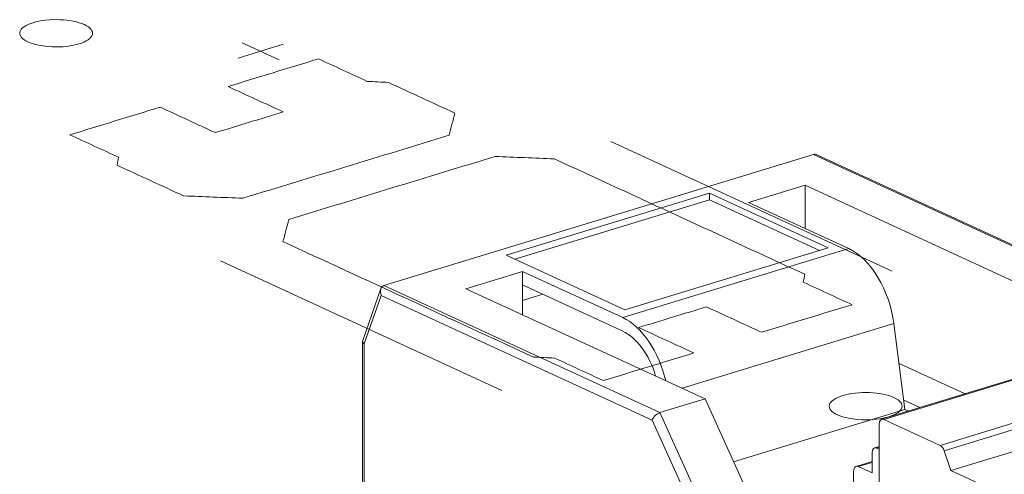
# Model space of a CAD drawing. Header units: inches. Extents: x -30 to 641, y 180 to 601.
# Tile 139 of 234: x 394.06 to 400.82, y 222.37 to 225.5. Entities that reach past the tile are written whole.
import ezdxf

# ---------------------------------------------------------------- set-up
doc = ezdxf.new("R2010")
doc.units = ezdxf.units.IN
doc.header["$MEASUREMENT"] = 0
doc.layers.add('1', color=7, linetype='Continuous')

# ---------------------------------------------------------------- blocks, each defined once
blk = doc.blocks.new('block 2839')
at = {"layer": '1', "color": 155, "lineweight": 18, "true_color": 0x4c7299}
blk.add_lwpolyline([(401.6796, 223.2737), (399.9733, 222.7523)], dxfattribs=at)
blk = doc.blocks.new('block 2840')
at = {"layer": '1', "color": 155, "lineweight": 18, "true_color": 0x4c7299}
blk.add_lwpolyline([(399.9564, 222.5659), (399.9246, 222.5562)], dxfattribs=at)
blk = doc.blocks.new('block 2841')
at = {"layer": '1', "color": 155, "lineweight": 18, "true_color": 0x4c7299}
blk.add_lwpolyline([(399.9077, 222.4625), (399.7984, 222.4291)], dxfattribs=at)
blk = doc.blocks.new('block 2845')
at = {"layer": '1', "color": 155, "lineweight": 18, "true_color": 0x4c7299}
blk.add_lwpolyline([(396.5382, 223.6503), (396.4128, 223.2935)], dxfattribs=at)
blk = doc.blocks.new('block 2846')
at = {"layer": '1', "color": 155, "lineweight": 18, "true_color": 0x4c7299}
blk.add_lwpolyline([(401.4181, 223.6987), (399.53, 224.5697)], dxfattribs=at)
blk = doc.blocks.new('block 2847')
at = {"layer": '1', "color": 155, "lineweight": 18, "true_color": 0x4c7299}
blk.add_lwpolyline([(396.412, 223.2889), (396.412, 220.0551)], dxfattribs=at)
blk = doc.blocks.new('block 3330')
at = {"layer": '1', "color": 155, "lineweight": 13, "true_color": 0x4c7299}
blk.add_lwpolyline([(400.9838, 222.7143), (400.4021, 222.5366)], dxfattribs=at)
blk = doc.blocks.new('block 3331')
at = {"layer": '1', "color": 155, "lineweight": 13, "true_color": 0x4c7299}
blk.add_lwpolyline([(400.3748, 222.5724), (400.9565, 222.7501)], dxfattribs=at)
blk = doc.blocks.new('block 3333')
at = {"layer": '1', "color": 155, "lineweight": 18, "true_color": 0x4c7299}
blk.add_lwpolyline([(400.3748, 222.5724), (399.9879, 222.7508)], dxfattribs=at)
blk = doc.blocks.new('block 3334')
at = {"layer": '1', "color": 155, "lineweight": 13, "true_color": 0x4c7299}
blk.add_lwpolyline([(401.6943, 223.2722), (399.9879, 222.7508)], dxfattribs=at)
blk = doc.blocks.new('block 3349')
at = {"layer": '1', "color": 155, "lineweight": 18, "true_color": 0x4c7299}
blk.add_lwpolyline([(401.0294, 222.5775), (400.4477, 222.3997)], dxfattribs=at)
blk = doc.blocks.new('block 3350')
at = {"layer": '1', "color": 155, "lineweight": 18, "true_color": 0x4c7299}
blk.add_lwpolyline([(400.4477, 222.3997), (400.4021, 222.5366)], dxfattribs=at)
blk = doc.blocks.new('block 3357')
at = {"layer": '1', "color": 155, "lineweight": 18, "true_color": 0x4c7299}
blk.add_lwpolyline([(400.7633, 222.2542), (400.4477, 222.3997)], dxfattribs=at)
blk = doc.blocks.new('block 3363')
at = {"layer": '1', "color": 155, "lineweight": 13, "true_color": 0x4c7299}
blk.add_lwpolyline([(401.3995, 223.6986), (399.5058, 224.5721)], dxfattribs=at)
blk = doc.blocks.new('block 3365')
at = {"layer": '1', "color": 155, "lineweight": 13, "true_color": 0x4c7299}
blk.add_lwpolyline([(396.5585, 223.6716), (398.4522, 222.7981)], dxfattribs=at)
blk = doc.blocks.new('block 3366')
at = {"layer": '1', "color": 155, "lineweight": 13, "true_color": 0x4c7299}
blk.add_lwpolyline([(398.3987, 222.7467), (396.5403, 223.604)], dxfattribs=at)
blk = doc.blocks.new('block 3368')
at = {"layer": '1', "color": 155, "lineweight": 13, "true_color": 0x4c7299}
blk.add_lwpolyline([(400.0578, 223.4097), (398.6047, 222.9657)], dxfattribs=at)
blk = doc.blocks.new('block 3369')
at = {"layer": '1', "color": 155, "lineweight": 13, "true_color": 0x4c7299}
blk.add_lwpolyline([(398.1971, 223.451), (399.7484, 223.925)], dxfattribs=at)
blk = doc.blocks.new('block 3370')
at = {"layer": '1', "color": 155, "lineweight": 13, "true_color": 0x4c7299}
blk.add_lwpolyline([(398.4522, 222.7981), (398.9553, 221.6855)], dxfattribs=at)
blk = doc.blocks.new('block 3371')
at = {"layer": '1', "color": 155, "lineweight": 18, "true_color": 0x4c7299}
blk.add_lwpolyline([(398.9019, 221.6341), (398.3987, 222.7467)], dxfattribs=at)
blk = doc.blocks.new('block 3389')
at = {"layer": '1', "color": 155, "lineweight": 18, "true_color": 0x4c7299}
blk.add_lwpolyline([(398.7933, 224.306), (397.3972, 223.8795)], dxfattribs=at)
blk = doc.blocks.new('block 3390')
at = {"layer": '1', "color": 155, "lineweight": 18, "true_color": 0x4c7299}
blk.add_lwpolyline([(397.3972, 223.8795), (398.2116, 223.5038)], dxfattribs=at)
blk = doc.blocks.new('block 3391')
at = {"layer": '1', "color": 155, "lineweight": 18, "true_color": 0x4c7299}
blk.add_lwpolyline([(398.2116, 223.5038), (399.6077, 223.9304)], dxfattribs=at)
blk = doc.blocks.new('block 3392')
at = {"layer": '1', "color": 155, "lineweight": 18, "true_color": 0x4c7299}
blk.add_lwpolyline([(399.6077, 223.9304), (398.7933, 224.306)], dxfattribs=at)
blk = doc.blocks.new('block 3393')
at = {"layer": '1', "color": 155, "lineweight": 18, "true_color": 0x4c7299}
blk.add_lwpolyline([(398.4522, 222.7981), (398.7624, 222.8929)], dxfattribs=at)
blk = doc.blocks.new('block 3394')
at = {"layer": '1', "color": 155, "lineweight": 18, "true_color": 0x4c7299}
blk.add_lwpolyline([(396.5585, 223.6716), (399.5058, 224.5721)], dxfattribs=at)
blk = doc.blocks.new('block 3395')
at = {"layer": '1', "color": 155, "lineweight": 18, "true_color": 0x4c7299}
blk.add_lwpolyline([(399.4481, 224.3609), (399.0603, 224.2424)], dxfattribs=at)
blk = doc.blocks.new('block 3396')
at = {"layer": '1', "color": 155, "lineweight": 18, "true_color": 0x4c7299}
blk.add_lwpolyline([(397.1212, 223.65), (398.7624, 222.8929)], dxfattribs=at)
blk = doc.blocks.new('block 3397')
at = {"layer": '1', "color": 155, "lineweight": 18, "true_color": 0x4c7299}
blk.add_lwpolyline([(399.0603, 224.2424), (399.7484, 223.925)], dxfattribs=at)
blk = doc.blocks.new('block 3398')
at = {"layer": '1', "color": 155, "lineweight": 18, "true_color": 0x4c7299}
blk.add_lwpolyline([(398.1971, 223.451), (397.5091, 223.7684)], dxfattribs=at)
blk = doc.blocks.new('block 3399')
at = {"layer": '1', "color": 155, "lineweight": 18, "true_color": 0x4c7299}
blk.add_lwpolyline([(401.0892, 223.6038), (399.4481, 224.3609)], dxfattribs=at)
blk = doc.blocks.new('block 3400')
at = {"layer": '1', "color": 155, "lineweight": 18, "true_color": 0x4c7299}
blk.add_lwpolyline([(397.5091, 223.7684), (397.1212, 223.65)], dxfattribs=at)
blk = doc.blocks.new('block 3402')
at = {"layer": '1', "color": 155, "lineweight": 18, "true_color": 0x4c7299}
blk.add_lwpolyline([(399.2656, 221.7803), (398.7624, 222.8929)], dxfattribs=at)
blk = doc.blocks.new('block 3405')
at = {"layer": '1', "color": 155, "lineweight": 13, "true_color": 0x4c7299}
blk.add_lwpolyline([(396.5403, 223.604), (396.4233, 223.2709)], dxfattribs=at)
blk = doc.blocks.new('block 3411')
at = {"layer": '1', "color": 155, "lineweight": 13, "true_color": 0x4c7299}
blk.add_lwpolyline([(399.9564, 222.56), (399.9392, 222.5547)], dxfattribs=at)
blk = doc.blocks.new('block 3412')
at = {"layer": '1', "color": 155, "lineweight": 18, "true_color": 0x4c7299}
blk.add_lwpolyline([(399.9392, 222.5547), (399.9564, 222.5468)], dxfattribs=at)
blk = doc.blocks.new('block 3413')
at = {"layer": '1', "color": 155, "lineweight": 18, "true_color": 0x4c7299}
blk.add_lwpolyline([(399.813, 222.4276), (399.9077, 222.3839)], dxfattribs=at)
blk = doc.blocks.new('block 3414')
at = {"layer": '1', "color": 155, "lineweight": 13, "true_color": 0x4c7299}
blk.add_lwpolyline([(399.9077, 222.4565), (399.813, 222.4276)], dxfattribs=at)
blk = doc.blocks.new('block 3415')
at = {"layer": '1', "color": 155, "lineweight": 18, "true_color": 0x4c7299}
blk.add_lwpolyline([(400.1333, 222.8205), (398.9576, 222.4613)], dxfattribs=at)
blk = doc.blocks.new('block 3416')
at = {"layer": '1', "color": 155, "lineweight": 18, "true_color": 0x4c7299}
blk.add_lwpolyline([(400.1333, 222.8205), (400.0578, 223.4097)], dxfattribs=at)
blk = doc.blocks.new('block 3429')
at = {"layer": '1', "color": 155, "lineweight": 18, "true_color": 0x4c7299}
blk.add_lwpolyline([(400.2361, 222.8326), (400.1253, 222.8837)], dxfattribs=at)
blk = doc.blocks.new('block 3431')
at = {"layer": '1', "color": 155, "lineweight": 18, "true_color": 0x4c7299}
blk.add_lwpolyline([(400.1333, 222.8205), (400.1585, 222.8089)], dxfattribs=at)
blk = doc.blocks.new('block 4382')
at = {"layer": '1', "color": 155, "lineweight": 18, "true_color": 0x4c7299}
blk.add_lwpolyline([(399.9564, 221.4748), (399.9564, 222.7191)], dxfattribs=at)
blk = doc.blocks.new('block 4386')
at = {"layer": '1', "color": 155, "lineweight": 18, "true_color": 0x4c7299}
blk.add_lwpolyline([(399.4481, 224.0635), (399.4481, 224.3609)], dxfattribs=at)
blk = doc.blocks.new('block 4387')
at = {"layer": '1', "color": 155, "lineweight": 18, "true_color": 0x4c7299}
blk.add_lwpolyline([(397.5091, 223.6758), (397.5091, 223.7684)], dxfattribs=at)
blk = doc.blocks.new('block 4390')
at = {"layer": '1', "color": 155, "lineweight": 18, "true_color": 0x4c7299}
blk.add_lwpolyline([(398.7933, 224.2597), (398.7933, 224.306)], dxfattribs=at)
blk = doc.blocks.new('block 4391')
at = {"layer": '1', "color": 155, "lineweight": 18, "true_color": 0x4c7299}
blk.add_lwpolyline([(398.7933, 224.2597), (397.4577, 223.8516)], dxfattribs=at)
blk = doc.blocks.new('block 4392')
at = {"layer": '1', "color": 155, "lineweight": 18, "true_color": 0x4c7299}
blk.add_lwpolyline([(399.5472, 223.9119), (398.7933, 224.2597)], dxfattribs=at)
blk = doc.blocks.new('block 4397')
at = {"layer": '1', "color": 155, "lineweight": 18, "true_color": 0x4c7299}
blk.add_lwpolyline([(398.1971, 223.3583), (397.5091, 223.6758)], dxfattribs=at)
blk = doc.blocks.new('block 4398')
at = {"layer": '1', "color": 155, "lineweight": 18, "true_color": 0x4c7299}
blk.add_lwpolyline([(397.5091, 223.4711), (397.5091, 223.6758)], dxfattribs=at)
blk = doc.blocks.new('block 4399')
at = {"layer": '1', "color": 155, "lineweight": 18, "true_color": 0x4c7299}
blk.add_lwpolyline([(399.9077, 222.3839), (399.9077, 222.5229)], dxfattribs=at)
blk = doc.blocks.new('block 4400')
at = {"layer": '1', "color": 155, "lineweight": 18, "true_color": 0x4c7299}
blk.add_lwpolyline([(399.7814, 222.2568), (399.7814, 222.3958)], dxfattribs=at)
blk = doc.blocks.new('block 4406')
at = {"layer": '1', "color": 155, "lineweight": 13, "true_color": 0x4c7299}
blk.add_lwpolyline([(396.4233, 223.2709), (396.4233, 220.0432)], dxfattribs=at)
blk = doc.blocks.new('block 4407')
at = {"layer": '1', "color": 155, "lineweight": 18, "true_color": 0x4c7299}
blk.add_lwpolyline([(397.5091, 223.5686), (397.6488, 223.6113)], dxfattribs=at)
blk = doc.blocks.new('block 4418')
at = {"layer": '1', "color": 155, "lineweight": 18, "true_color": 0x4c7299}
blk.add_lwpolyline([(400.5463, 222.9274), (400.0929, 223.1366)], dxfattribs=at)
blk = doc.blocks.new('block 4724')
at = {"layer": '1', "color": 252, "lineweight": 13, "true_color": 0x848484}
blk.add_lwpolyline([(397.3683, 222.9511), (395.4366, 223.8422)], dxfattribs=at)
blk = doc.blocks.new('block 4833')
at = {"layer": '1', "color": 252, "lineweight": 13, "true_color": 0x848484}
blk.add_lwpolyline([(400.0466, 223.7694), (398.1149, 224.6605)], dxfattribs=at)
blk = doc.blocks.new('block 4834')
at = {"layer": '1', "color": 252, "lineweight": 13, "true_color": 0x848484}
blk.add_lwpolyline([(395.5866, 225.3399), (395.8391, 225.2234)], dxfattribs=at)
blk = doc.blocks.new('block 4835')
at = {"layer": '1', "color": 252, "lineweight": 13, "true_color": 0x848484}
blk.add_lwpolyline([(395.5576, 225.2347), (395.8678, 225.3295)], dxfattribs=at)
blk = doc.blocks.new('block 5031')
at = {"layer": '1', "color": 252, "lineweight": 13, "true_color": 0x848484}
blk.add_lwpolyline([(397.3683, 222.9511), (395.4366, 223.8422)], dxfattribs=at)
blk = doc.blocks.new('block 5032')
at = {"layer": '1', "color": 252, "lineweight": 13, "true_color": 0x848484}
blk.add_lwpolyline([(395.5576, 225.2347), (395.8678, 225.3295)], dxfattribs=at)
blk = doc.blocks.new('block 5033')
at = {"layer": '1', "color": 252, "lineweight": 13, "true_color": 0x848484}
blk.add_lwpolyline([(395.5866, 225.3399), (395.8391, 225.2234)], dxfattribs=at)
blk = doc.blocks.new('block 5034')
at = {"layer": '1', "color": 252, "lineweight": 13, "true_color": 0x848484}
blk.add_lwpolyline([(400.0466, 223.7694), (398.1149, 224.6605)], dxfattribs=at)
blk = doc.blocks.new('block 5419')
at = {"layer": '1', "color": 155, "lineweight": 18, "true_color": 0x4c7299}
blk.add_open_spline([(400.4021, 222.5366), (400.3965, 222.5536), (400.386, 222.5672), (400.3748, 222.5724)], degree=3, dxfattribs=at)
blk = doc.blocks.new('block 5433')
at = {"layer": '1', "color": 155, "lineweight": 18, "true_color": 0x4c7299}
blk.add_open_spline([(399.9879, 222.7508), (399.9705, 222.7589), (399.9564, 222.7447), (399.9564, 222.7191)], degree=3, dxfattribs=at)
blk = doc.blocks.new('block 5437')
at = {"layer": '1', "color": 155, "lineweight": 18, "true_color": 0x4c7299}
blk.add_open_spline([(399.53, 224.5697), (399.5216, 224.5735), (399.5132, 224.5744), (399.5058, 224.5721)], degree=3, dxfattribs=at)
blk = doc.blocks.new('block 5439')
at = {"layer": '1', "color": 155, "lineweight": 18, "true_color": 0x4c7299}
blk.add_open_spline([(398.4522, 222.7981), (398.4308, 222.7916), (398.4068, 222.7685), (398.3987, 222.7467)], degree=3, dxfattribs=at)
blk = doc.blocks.new('block 5440')
at = {"layer": '1', "color": 155, "lineweight": 18, "true_color": 0x4c7299}
blk.add_open_spline([(396.5585, 223.6716), (396.5371, 223.6651), (396.5289, 223.6348), (396.5403, 223.604)], degree=3, dxfattribs=at)
blk = doc.blocks.new('block 5442')
at = {"layer": '1', "color": 155, "lineweight": 18, "true_color": 0x4c7299}
blk.add_open_spline([(400.0578, 223.4097), (400.0283, 223.6399), (399.8988, 223.8556), (399.7484, 223.925)], degree=3, dxfattribs=at)
blk = doc.blocks.new('block 5443')
at = {"layer": '1', "color": 155, "lineweight": 18, "true_color": 0x4c7299}
blk.add_open_spline([(398.4918, 223.0177), (398.445, 223.2185), (398.3278, 223.3907), (398.1971, 223.451)], degree=3, dxfattribs=at)
blk = doc.blocks.new('block 5451')
at = {"layer": '1', "color": 155, "lineweight": 18, "true_color": 0x4c7299}
blk.add_open_spline([(396.4128, 223.2935), (396.4103, 223.2862), (396.4141, 223.278), (396.4233, 223.2709)], degree=3, dxfattribs=at)
blk = doc.blocks.new('block 5455')
at = {"layer": '1', "color": 155, "lineweight": 18, "true_color": 0x4c7299}
blk.add_open_spline([(399.9392, 222.5547), (399.9218, 222.5628), (399.9077, 222.5485), (399.9077, 222.5229)], degree=3, dxfattribs=at)
blk = doc.blocks.new('block 5456')
at = {"layer": '1', "color": 155, "lineweight": 18, "true_color": 0x4c7299}
blk.add_open_spline([(399.813, 222.4276), (399.7956, 222.4356), (399.7814, 222.4214), (399.7814, 222.3958)], degree=3, dxfattribs=at)
blk = doc.blocks.new('block 5585')
at = {"layer": '1', "color": 155, "lineweight": 18, "true_color": 0x4c7299}
blk.add_open_spline([(398.4229, 223.0495), (398.3801, 223.1947), (398.2927, 223.3143), (398.1971, 223.3583)], degree=3, dxfattribs=at)
blk = doc.blocks.new('block 8723')
at = {"layer": '1', "color": 252, "lineweight": 13, "true_color": 0x848484}
blk.add_lwpolyline([(394.1517, 225.4776), (394.1708, 225.4829), (394.1916, 225.4876), (394.2138, 225.4915), (394.2373, 225.4947), (394.2616, 225.4969), (394.2865, 225.4983), (394.3362, 225.4981), (394.3604, 225.4967), (394.3837, 225.4944), (394.4275, 225.4876), (394.4484, 225.4829), (394.4683, 225.4773), (394.4868, 225.471), (394.5036, 225.464), (394.5184, 225.4564), (394.5311, 225.4484), (394.5415, 225.4399), (394.5495, 225.4313), (394.5551, 225.4226), (394.5585, 225.4138), (394.5597, 225.4048), (394.5585, 225.3956), (394.5548, 225.3864), (394.5487, 225.3773), (394.5402, 225.3684), (394.5293, 225.3599), (394.5164, 225.352), (394.5015, 225.3446), (394.4851, 225.3379), (394.4674, 225.3319), (394.4484, 225.3267), (394.4276, 225.322), (394.4053, 225.318), (394.3819, 225.3149), (394.3576, 225.3126), (394.3327, 225.3113), (394.2829, 225.3114), (394.2587, 225.3128), (394.2354, 225.3151), (394.1916, 225.322), (394.1707, 225.3267), (394.1509, 225.3322), (394.1324, 225.3385), (394.1156, 225.3455), (394.1008, 225.3531), (394.0881, 225.3612), (394.0777, 225.3696), (394.0697, 225.3782), (394.064, 225.387), (394.0606, 225.3957), (394.0595, 225.4047), (394.0607, 225.4139), (394.0643, 225.4231), (394.0704, 225.4323), (394.079, 225.4411), (394.0898, 225.4496), (394.1028, 225.4576), (394.1176, 225.465), (394.134, 225.4717), (394.1517, 225.4776)], dxfattribs=at)
blk = doc.blocks.new('block 8724')
at = {"layer": '1', "color": 252, "lineweight": 13, "true_color": 0x848484}
blk.add_lwpolyline([(399.7064, 222.9152), (399.7255, 222.9205), (399.7463, 222.9252), (399.7685, 222.9292), (399.792, 222.9323), (399.8163, 222.9346), (399.8412, 222.9359), (399.891, 222.9358), (399.9152, 222.9343), (399.9385, 222.9321), (399.9822, 222.9252), (400.0031, 222.9205), (400.023, 222.915), (400.0415, 222.9087), (400.0583, 222.9017), (400.0731, 222.8941), (400.0858, 222.886), (400.0962, 222.8776), (400.1042, 222.8689), (400.1099, 222.8602), (400.1132, 222.8515), (400.1144, 222.8424), (400.1132, 222.8333), (400.1096, 222.824), (400.1034, 222.8149), (400.0949, 222.8061), (400.084, 222.7976), (400.0711, 222.7896), (400.0562, 222.7822), (400.0398, 222.7755), (400.0222, 222.7696), (400.0031, 222.7643), (399.9823, 222.7596), (399.9601, 222.7557), (399.9366, 222.7525), (399.9123, 222.7503), (399.8874, 222.7489), (399.8376, 222.7491), (399.8134, 222.7505), (399.7901, 222.7527), (399.7464, 222.7596), (399.7255, 222.7643), (399.7056, 222.7698), (399.6871, 222.7761), (399.6703, 222.7831), (399.6555, 222.7907), (399.6428, 222.7988), (399.6324, 222.8072), (399.6244, 222.8159), (399.6188, 222.8246), (399.6154, 222.8334), (399.6142, 222.8424), (399.6154, 222.8516), (399.619, 222.8608), (399.6252, 222.8699), (399.6337, 222.8788), (399.6446, 222.8873), (399.6575, 222.8952), (399.6724, 222.9026), (399.6888, 222.9093), (399.7064, 222.9152)], dxfattribs=at)
blk = doc.blocks.new('block 8725')
at = {"layer": '1', "color": 252, "lineweight": 13, "true_color": 0x848484}
blk.add_open_spline([(399.1502, 223.3503), (399.357, 223.4135), (399.5638, 223.4767), (399.7706, 223.5398), (399.6591, 223.5913), (399.5475, 223.6428), (399.436, 223.6942), (399.4393, 223.7125), (399.4426, 223.7308), (399.4459, 223.7491), (398.8729, 224.0134), (398.3, 224.2777), (397.7271, 224.542), (397.5918, 224.5474), (397.4564, 224.5528), (397.321, 224.5581), (396.8494, 224.414), (396.3777, 224.2699), (395.9061, 224.1258), (395.8926, 224.075), (395.8791, 224.0241), (395.8657, 223.9733), (396.4386, 223.709), (397.0115, 223.4447), (397.5844, 223.1804), (397.6328, 223.1779), (397.6812, 223.1754), (397.7296, 223.1729), (397.8412, 223.1214), (397.9528, 223.07), (398.0643, 223.0185), (398.2711, 223.0817), (398.478, 223.1449), (398.6848, 223.2081), (398.5586, 223.2663), (398.4323, 223.3246), (398.3061, 223.3828), (398.4612, 223.4302), (398.6163, 223.4776), (398.7714, 223.525), (398.8977, 223.4667), (399.0239, 223.4085), (399.1502, 223.3503)], degree=3, knots=[0, 0, 0, 0, 1, 1, 1, 2, 2, 2, 3, 3, 3, 4, 4, 4, 5, 5, 5, 6, 6, 6, 7, 7, 7, 8, 8, 8, 9, 9, 9, 10, 10, 10, 11, 11, 11, 12, 12, 12, 13, 13, 13, 14, 14, 14, 14], dxfattribs=at)
blk = doc.blocks.new('block 8726')
at = {"layer": '1', "color": 252, "lineweight": 13, "true_color": 0x848484}
blk.add_open_spline([(399.1502, 223.3503), (399.357, 223.4135), (399.5638, 223.4767), (399.7706, 223.5398), (399.6591, 223.5913), (399.5475, 223.6428), (399.436, 223.6942), (399.4393, 223.7125), (399.4426, 223.7308), (399.4459, 223.7491), (398.8729, 224.0134), (398.3, 224.2777), (397.7271, 224.542), (397.5918, 224.5474), (397.4564, 224.5528), (397.321, 224.5581), (396.8494, 224.414), (396.3777, 224.2699), (395.9061, 224.1258), (395.8926, 224.075), (395.8791, 224.0241), (395.8657, 223.9733), (396.4386, 223.709), (397.0115, 223.4447), (397.5844, 223.1804), (397.6328, 223.1779), (397.6812, 223.1754), (397.7296, 223.1729), (397.8412, 223.1214), (397.9528, 223.07), (398.0643, 223.0185), (398.2711, 223.0817), (398.478, 223.1449), (398.6848, 223.2081), (398.5586, 223.2663), (398.4323, 223.3246), (398.3061, 223.3828), (398.4612, 223.4302), (398.6163, 223.4776), (398.7714, 223.525), (398.8977, 223.4667), (399.0239, 223.4085), (399.1502, 223.3503)], degree=3, knots=[0, 0, 0, 0, 1, 1, 1, 2, 2, 2, 3, 3, 3, 4, 4, 4, 5, 5, 5, 6, 6, 6, 7, 7, 7, 8, 8, 8, 9, 9, 9, 10, 10, 10, 11, 11, 11, 12, 12, 12, 13, 13, 13, 14, 14, 14, 14], dxfattribs=at)
blk = doc.blocks.new('block 8727')
at = {"layer": '1', "color": 252, "lineweight": 13, "true_color": 0x848484}
blk.add_open_spline([(397.0458, 224.8563), (397.0324, 224.8054), (397.0189, 224.7546), (397.0054, 224.7037), (396.5338, 224.5596), (396.0621, 224.4155), (395.5905, 224.2714), (395.4551, 224.2768), (395.3198, 224.2822), (395.1844, 224.2875), (395.0323, 224.3577), (394.8801, 224.4279), (394.728, 224.498), (394.7313, 224.5163), (394.7347, 224.5346), (394.738, 224.5529), (394.6264, 224.6044), (394.5148, 224.6559), (394.4032, 224.7073), (394.6101, 224.7705), (394.8169, 224.8337), (395.0237, 224.8969), (395.15, 224.8387), (395.2762, 224.7804), (395.4025, 224.7222), (395.5576, 224.7696), (395.7127, 224.817), (395.8678, 224.8644), (395.7416, 224.9226), (395.6153, 224.9809), (395.4891, 225.0391), (395.6959, 225.1023), (395.9027, 225.1655), (396.1096, 225.2287), (396.2212, 225.1772), (396.3327, 225.1257), (396.4443, 225.0743), (396.4927, 225.0718), (396.5411, 225.0693), (396.5895, 225.0668), (396.7416, 224.9966), (396.8937, 224.9264), (397.0458, 224.8563)], degree=3, knots=[0, 0, 0, 0, 1, 1, 1, 2, 2, 2, 3, 3, 3, 4, 4, 4, 5, 5, 5, 6, 6, 6, 7, 7, 7, 8, 8, 8, 9, 9, 9, 10, 10, 10, 11, 11, 11, 12, 12, 12, 13, 13, 13, 14, 14, 14, 14], dxfattribs=at)
blk = doc.blocks.new('block 8728')
at = {"layer": '1', "color": 252, "lineweight": 13, "true_color": 0x848484}
blk.add_open_spline([(397.0458, 224.8563), (397.0324, 224.8054), (397.0189, 224.7546), (397.0054, 224.7037), (396.5338, 224.5596), (396.0621, 224.4155), (395.5905, 224.2714), (395.4551, 224.2768), (395.3198, 224.2822), (395.1844, 224.2875), (395.0323, 224.3577), (394.8801, 224.4279), (394.728, 224.498), (394.7313, 224.5163), (394.7347, 224.5346), (394.738, 224.5529), (394.6264, 224.6044), (394.5148, 224.6559), (394.4032, 224.7073), (394.6101, 224.7705), (394.8169, 224.8337), (395.0237, 224.8969), (395.15, 224.8387), (395.2762, 224.7804), (395.4025, 224.7222), (395.5576, 224.7696), (395.7127, 224.817), (395.8678, 224.8644), (395.7416, 224.9226), (395.6153, 224.9809), (395.4891, 225.0391), (395.6959, 225.1023), (395.9027, 225.1655), (396.1096, 225.2287), (396.2212, 225.1772), (396.3327, 225.1257), (396.4443, 225.0743), (396.4927, 225.0718), (396.5411, 225.0693), (396.5895, 225.0668), (396.7416, 224.9966), (396.8937, 224.9264), (397.0458, 224.8563)], degree=3, knots=[0, 0, 0, 0, 1, 1, 1, 2, 2, 2, 3, 3, 3, 4, 4, 4, 5, 5, 5, 6, 6, 6, 7, 7, 7, 8, 8, 8, 9, 9, 9, 10, 10, 10, 11, 11, 11, 12, 12, 12, 13, 13, 13, 14, 14, 14, 14], dxfattribs=at)
blk = doc.blocks.new('block 9114')
at = {"layer": '1', "color": 252, "lineweight": 13, "true_color": 0x848484}
blk.add_lwpolyline([(394.1517, 225.4776), (394.1708, 225.4829), (394.1916, 225.4876), (394.2138, 225.4915), (394.2373, 225.4947), (394.2616, 225.4969), (394.2865, 225.4983), (394.3362, 225.4981), (394.3604, 225.4967), (394.3837, 225.4944), (394.4275, 225.4876), (394.4484, 225.4829), (394.4683, 225.4773), (394.4868, 225.471), (394.5036, 225.464), (394.5184, 225.4564), (394.5311, 225.4484), (394.5415, 225.4399), (394.5495, 225.4313), (394.5551, 225.4226), (394.5585, 225.4138), (394.5597, 225.4048), (394.5585, 225.3956), (394.5548, 225.3864), (394.5487, 225.3773), (394.5402, 225.3684), (394.5293, 225.3599), (394.5164, 225.352), (394.5015, 225.3446), (394.4851, 225.3379), (394.4674, 225.3319), (394.4484, 225.3267), (394.4276, 225.322), (394.4053, 225.318), (394.3819, 225.3149), (394.3576, 225.3126), (394.3327, 225.3113), (394.2829, 225.3114), (394.2587, 225.3128), (394.2354, 225.3151), (394.1916, 225.322), (394.1707, 225.3267), (394.1509, 225.3322), (394.1324, 225.3385), (394.1156, 225.3455), (394.1008, 225.3531), (394.0881, 225.3612), (394.0777, 225.3696), (394.0697, 225.3782), (394.064, 225.387), (394.0606, 225.3957), (394.0595, 225.4047), (394.0607, 225.4139), (394.0643, 225.4231), (394.0704, 225.4323), (394.079, 225.4411), (394.0898, 225.4496), (394.1028, 225.4576), (394.1176, 225.465), (394.134, 225.4717), (394.1517, 225.4776)], dxfattribs=at)
blk = doc.blocks.new('block 9115')
at = {"layer": '1', "color": 252, "lineweight": 13, "true_color": 0x848484}
blk.add_open_spline([(397.0458, 224.8563), (397.0324, 224.8054), (397.0189, 224.7546), (397.0054, 224.7037), (396.5338, 224.5596), (396.0621, 224.4155), (395.5905, 224.2714), (395.4551, 224.2768), (395.3198, 224.2822), (395.1844, 224.2875), (395.0323, 224.3577), (394.8801, 224.4279), (394.728, 224.498), (394.7313, 224.5163), (394.7347, 224.5346), (394.738, 224.5529), (394.6264, 224.6044), (394.5148, 224.6559), (394.4032, 224.7073), (394.6101, 224.7705), (394.8169, 224.8337), (395.0237, 224.8969), (395.15, 224.8387), (395.2762, 224.7804), (395.4025, 224.7222), (395.5576, 224.7696), (395.7127, 224.817), (395.8678, 224.8644), (395.7416, 224.9226), (395.6153, 224.9809), (395.4891, 225.0391), (395.6959, 225.1023), (395.9027, 225.1655), (396.1096, 225.2287), (396.2212, 225.1772), (396.3327, 225.1257), (396.4443, 225.0743), (396.4927, 225.0718), (396.5411, 225.0693), (396.5895, 225.0668), (396.7416, 224.9966), (396.8937, 224.9264), (397.0458, 224.8563)], degree=3, knots=[0, 0, 0, 0, 1, 1, 1, 2, 2, 2, 3, 3, 3, 4, 4, 4, 5, 5, 5, 6, 6, 6, 7, 7, 7, 8, 8, 8, 9, 9, 9, 10, 10, 10, 11, 11, 11, 12, 12, 12, 13, 13, 13, 14, 14, 14, 14], dxfattribs=at)
blk = doc.blocks.new('block 9116')
at = {"layer": '1', "color": 252, "lineweight": 13, "true_color": 0x848484}
blk.add_open_spline([(399.1502, 223.3503), (399.357, 223.4135), (399.5638, 223.4767), (399.7706, 223.5398), (399.6591, 223.5913), (399.5475, 223.6428), (399.436, 223.6942), (399.4393, 223.7125), (399.4426, 223.7308), (399.4459, 223.7491), (398.8729, 224.0134), (398.3, 224.2777), (397.7271, 224.542), (397.5918, 224.5474), (397.4564, 224.5528), (397.321, 224.5581), (396.8494, 224.414), (396.3777, 224.2699), (395.9061, 224.1258), (395.8926, 224.075), (395.8791, 224.0241), (395.8657, 223.9733), (396.4386, 223.709), (397.0115, 223.4447), (397.5844, 223.1804), (397.6328, 223.1779), (397.6812, 223.1754), (397.7296, 223.1729), (397.8412, 223.1214), (397.9528, 223.07), (398.0643, 223.0185), (398.2711, 223.0817), (398.478, 223.1449), (398.6848, 223.2081), (398.5586, 223.2663), (398.4323, 223.3246), (398.3061, 223.3828), (398.4612, 223.4302), (398.6163, 223.4776), (398.7714, 223.525), (398.8977, 223.4667), (399.0239, 223.4085), (399.1502, 223.3503)], degree=3, knots=[0, 0, 0, 0, 1, 1, 1, 2, 2, 2, 3, 3, 3, 4, 4, 4, 5, 5, 5, 6, 6, 6, 7, 7, 7, 8, 8, 8, 9, 9, 9, 10, 10, 10, 11, 11, 11, 12, 12, 12, 13, 13, 13, 14, 14, 14, 14], dxfattribs=at)
blk = doc.blocks.new('block 9117')
at = {"layer": '1', "color": 252, "lineweight": 13, "true_color": 0x848484}
blk.add_open_spline([(399.1502, 223.3503), (399.357, 223.4135), (399.5638, 223.4767), (399.7706, 223.5398), (399.6591, 223.5913), (399.5475, 223.6428), (399.436, 223.6942), (399.4393, 223.7125), (399.4426, 223.7308), (399.4459, 223.7491), (398.8729, 224.0134), (398.3, 224.2777), (397.7271, 224.542), (397.5918, 224.5474), (397.4564, 224.5528), (397.321, 224.5581), (396.8494, 224.414), (396.3777, 224.2699), (395.9061, 224.1258), (395.8926, 224.075), (395.8791, 224.0241), (395.8657, 223.9733), (396.4386, 223.709), (397.0115, 223.4447), (397.5844, 223.1804), (397.6328, 223.1779), (397.6812, 223.1754), (397.7296, 223.1729), (397.8412, 223.1214), (397.9528, 223.07), (398.0643, 223.0185), (398.2711, 223.0817), (398.478, 223.1449), (398.6848, 223.2081), (398.5586, 223.2663), (398.4323, 223.3246), (398.3061, 223.3828), (398.4612, 223.4302), (398.6163, 223.4776), (398.7714, 223.525), (398.8977, 223.4667), (399.0239, 223.4085), (399.1502, 223.3503)], degree=3, knots=[0, 0, 0, 0, 1, 1, 1, 2, 2, 2, 3, 3, 3, 4, 4, 4, 5, 5, 5, 6, 6, 6, 7, 7, 7, 8, 8, 8, 9, 9, 9, 10, 10, 10, 11, 11, 11, 12, 12, 12, 13, 13, 13, 14, 14, 14, 14], dxfattribs=at)
blk = doc.blocks.new('block 9118')
at = {"layer": '1', "color": 252, "lineweight": 13, "true_color": 0x848484}
blk.add_lwpolyline([(399.7064, 222.9152), (399.7255, 222.9205), (399.7463, 222.9252), (399.7685, 222.9292), (399.792, 222.9323), (399.8163, 222.9346), (399.8412, 222.9359), (399.891, 222.9358), (399.9152, 222.9343), (399.9385, 222.9321), (399.9822, 222.9252), (400.0031, 222.9205), (400.023, 222.915), (400.0415, 222.9087), (400.0583, 222.9017), (400.0731, 222.8941), (400.0858, 222.886), (400.0962, 222.8776), (400.1042, 222.8689), (400.1099, 222.8602), (400.1132, 222.8515), (400.1144, 222.8424), (400.1132, 222.8333), (400.1096, 222.824), (400.1034, 222.8149), (400.0949, 222.8061), (400.084, 222.7976), (400.0711, 222.7896), (400.0562, 222.7822), (400.0398, 222.7755), (400.0222, 222.7696), (400.0031, 222.7643), (399.9823, 222.7596), (399.9601, 222.7557), (399.9366, 222.7525), (399.9123, 222.7503), (399.8874, 222.7489), (399.8376, 222.7491), (399.8134, 222.7505), (399.7901, 222.7527), (399.7464, 222.7596), (399.7255, 222.7643), (399.7056, 222.7698), (399.6871, 222.7761), (399.6703, 222.7831), (399.6555, 222.7907), (399.6428, 222.7988), (399.6324, 222.8072), (399.6244, 222.8159), (399.6188, 222.8246), (399.6154, 222.8334), (399.6142, 222.8424), (399.6154, 222.8516), (399.619, 222.8608), (399.6252, 222.8699), (399.6337, 222.8788), (399.6446, 222.8873), (399.6575, 222.8952), (399.6724, 222.9026), (399.6888, 222.9093), (399.7064, 222.9152)], dxfattribs=at)
blk = doc.blocks.new('block 9119')
at = {"layer": '1', "color": 252, "lineweight": 13, "true_color": 0x848484}
blk.add_open_spline([(397.0458, 224.8563), (397.0324, 224.8054), (397.0189, 224.7546), (397.0054, 224.7037), (396.5338, 224.5596), (396.0621, 224.4155), (395.5905, 224.2714), (395.4551, 224.2768), (395.3198, 224.2822), (395.1844, 224.2875), (395.0323, 224.3577), (394.8801, 224.4279), (394.728, 224.498), (394.7313, 224.5163), (394.7347, 224.5346), (394.738, 224.5529), (394.6264, 224.6044), (394.5148, 224.6559), (394.4032, 224.7073), (394.6101, 224.7705), (394.8169, 224.8337), (395.0237, 224.8969), (395.15, 224.8387), (395.2762, 224.7804), (395.4025, 224.7222), (395.5576, 224.7696), (395.7127, 224.817), (395.8678, 224.8644), (395.7416, 224.9226), (395.6153, 224.9809), (395.4891, 225.0391), (395.6959, 225.1023), (395.9027, 225.1655), (396.1096, 225.2287), (396.2212, 225.1772), (396.3327, 225.1257), (396.4443, 225.0743), (396.4927, 225.0718), (396.5411, 225.0693), (396.5895, 225.0668), (396.7416, 224.9966), (396.8937, 224.9264), (397.0458, 224.8563)], degree=3, knots=[0, 0, 0, 0, 1, 1, 1, 2, 2, 2, 3, 3, 3, 4, 4, 4, 5, 5, 5, 6, 6, 6, 7, 7, 7, 8, 8, 8, 9, 9, 9, 10, 10, 10, 11, 11, 11, 12, 12, 12, 13, 13, 13, 14, 14, 14, 14], dxfattribs=at)

msp = doc.modelspace()

# ---------------------------------------------------------------- block references
at = {"layer": '1'}
for name in ['block 8723', 'block 9114', 'block 4835', 'block 5032', 'block 4834', 'block 5033', 'block 8727', 'block 8728', 'block 9115', 'block 9119', 'block 4833', 'block 5034', 'block 3394', 'block 5437', 'block 3363', 'block 2846', 'block 8725', 'block 8726', 'block 9116', 'block 9117', 'block 3395', 'block 3399', 'block 4386', 'block 3389', 'block 3392', 'block 4390', 'block 4391', 'block 4392', 'block 3397', 'block 3369', 'block 3391', 'block 5442', 'block 4724', 'block 5031', 'block 3390', 'block 3400', 'block 3398', 'block 4387', 'block 2845', 'block 5440', 'block 3365', 'block 3396', 'block 4397', 'block 4398', 'block 3405', 'block 3366', 'block 4407', 'block 5443', 'block 5585', 'block 3368', 'block 3416', 'block 5451', 'block 2847', 'block 4406', 'block 2839', 'block 3334', 'block 4418', 'block 3393', 'block 3402', 'block 8724', 'block 9118', 'block 3429', 'block 3415', 'block 3431', 'block 5439', 'block 3371', 'block 3370', 'block 5433', 'block 3333', 'block 3331', 'block 4382', 'block 3330', 'block 5455', 'block 2840', 'block 3411', 'block 3412', 'block 5419', 'block 3350', 'block 3349', 'block 4399', 'block 5456', 'block 2841', 'block 3414', 'block 3413', 'block 3357', 'block 4400']:
    msp.add_blockref(name, (0, 0), dxfattribs=at)

doc.saveas('drawing.dxf')
